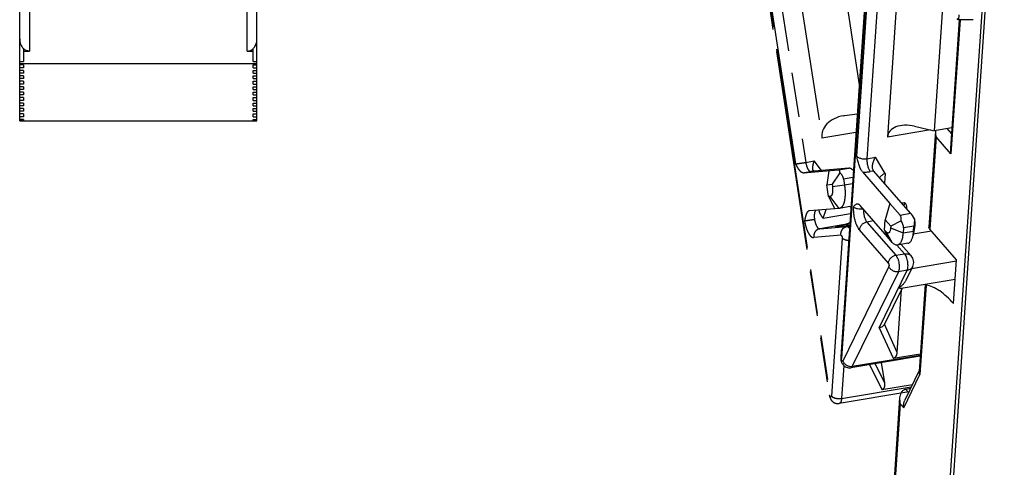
# Model space of a CAD drawing. Extents: x 0 to 420, y 0 to 297.
# Tile 30 of 39: x 297 to 348, y 150 to 173. Entities that reach past the tile are written whole.
import ezdxf

# ---------------------------------------------------------------- set-up
doc = ezdxf.new("R2010")
doc.units = 0
doc.header["$LTSCALE"] = 23.1
doc.linetypes.add('PHANTOM', pattern=[0.8, 0.45, -0.05, 0.1, -0.05, 0.1, -0.05])
for name, color, linetype in [('DEFAULT_3', 7, 'PHANTOM'), ('T-PM12-T00_HDXF_CONTINUOUS_LINE', 7, 'CONTINUOUS'), ('T-PM12-T0X-0DXF_CONTINUOUS_LINE', 7, 'CONTINUOUS')]:
    doc.layers.add(name, color=color, linetype=linetype)

msp = doc.modelspace()

# ---------------------------------------------------------------- linework, layer by layer
at = {"layer": 'DEFAULT_3', "color": 9, "linetype": 'PHANTOM'}
for p, q in [((337.0756, 165.835), (331.7924, 200.1669)), ((332.3097, 200.2403), (337.593, 165.9084)), ((333.2732, 190.0421), (338.8441, 153.8406)), ((340.1942, 167.4544), (338.4287, 167.1615)), ((337.593, 165.9084), (338.0347, 165.9817)), ((338.4043, 165.4911), (338.0347, 165.9817)), ((338.0383, 165.4602), (337.8598, 165.4305)), ((339.2869, 165.5213), (339.8316, 165.6117)), ((340.0362, 165.1235), (339.5537, 165.0435)), ((338.9728, 164.6646), (339.5993, 164.7471)), ((339.5993, 164.7471), (340.0153, 164.8161)), ((339.3239, 163.5228), (338.8557, 164.1443)), ((338.4908, 163.0178), (338.6468, 163.4657)), ((338.4908, 163.0178), (339.9094, 163.2531)), ((339.6236, 162.6836), (338.3159, 162.4666)), ((338.3159, 162.4666), (339.7262, 162.5858)), ((339.6236, 162.6836), (339.1282, 162.5724)), ((339.8674, 162.6348), (339.1282, 162.5724)), ((339.7262, 162.5858), (339.8657, 162.6089)), ((339.4223, 162.1301), (338.012, 162.0109)), ((339.4781, 161.9847), (338.9229, 153.7972)), ((339.5659, 155.3766), (339.4502, 153.6713)), ((340.8949, 155.4226), (341.5376, 154.133)), ((341.6904, 154.4726), (341.1923, 155.4719)), ((339.4502, 153.6713), (343.0645, 154.2708))]:
    msp.add_line(p, q, dxfattribs=at)
at = {"layer": 'DEFAULT_3', "color": 8, "linetype": 'PHANTOM'}
for p, q in [((333.2604, 189.9257), (338.8135, 153.8402)), ((336.7001, 178.394), (338.4287, 167.1615)), ((339.0235, 178.6284), (340.3621, 169.9299)), ((339.5557, 168.3309), (339.596, 168.3373)), ((339.596, 168.3373), (340.2605, 168.4319)), ((337.4593, 165.367), (339.2869, 165.5213)), ((339.8316, 165.6117), (338.0383, 165.4602)), ((338.7915, 165.4795), (338.6852, 164.7504)), ((338.7923, 165.4797), (338.7915, 165.4795)), ((339.367, 165.3753), (338.9561, 164.7732)), ((339.5537, 165.0435), (339.5993, 164.7471)), ((338.6852, 164.7504), (338.9561, 164.7732)), ((338.7794, 164.1378), (338.6852, 164.7504)), ((338.9561, 164.7732), (338.9728, 164.6646)), ((338.8557, 164.1443), (338.7794, 164.1378)), ((338.7794, 164.1378), (339.0956, 163.5035)), ((337.7633, 163.3911), (337.7573, 163.3904)), ((339.3239, 163.5228), (337.7633, 163.3911)), ((339.3378, 163.5246), (339.3239, 163.5228)), ((339.8826, 163.6149), (339.3378, 163.5246)), ((339.1659, 162.5769), (339.1282, 162.5724)), ((339.1659, 162.5769), (339.8675, 162.6362)), ((341.6904, 154.4726), (341.528, 155.5276)), ((341.5376, 154.133), (343.1257, 154.3965)), ((342.9372, 154.0096), (339.3288, 153.411))]:
    msp.add_line(p, q, dxfattribs=at)
at = {"layer": 'DEFAULT_3', "color": 9, "linetype": 'PHANTOM'}
msp.add_arc((332.8629, 195.6388), 30.6187, 278.63375, 279.39253, dxfattribs=at)
at = {"layer": 'DEFAULT_3', "color": 8, "linetype": 'PHANTOM'}
for centre, major_axis, ratio, start_param, end_param in [((339.748, 167.3494), (1.3221, 0.1687), 0.7499052, 1.6207834, 3.1609386), ((339.0997, 164.9837), (0.2135, 0.534), 0.3009511, -0.6356553, 0.1497429), ((340.1709, 165.1614), (-0.3696, 0.4388), 0.2776277, -0.9671953, -0.1939684), ((339.0997, 164.9837), (-0.1305, 0.4831), 0.9137232, -1.6924071, -0.907009)]:
    msp.add_ellipse(centre, major_axis=major_axis, ratio=ratio, start_param=start_param, end_param=end_param, dxfattribs=at)
for points, knots in [([(337.9866, 165.484), (337.9791, 165.4939), (337.9675, 165.5198), (337.9591, 165.5656), (337.9573, 165.6209), (337.9618, 165.684), (337.9722, 165.7533), (337.9939, 165.8541), (338.0169, 165.9304), (338.0347, 165.9817)], [0, 0, 0, 0, 0.0726332, 0.1632109, 0.2716667, 0.3959921, 0.5335893, 0.6818148, 1, 1, 1, 1]), ([(337.4593, 165.367), (337.4514, 165.3663), (337.4348, 165.3671), (337.4101, 165.3741), (337.3851, 165.3863), (337.3502, 165.4101), (337.3074, 165.4515), (337.2589, 165.5126), (337.2116, 165.5845), (337.1654, 165.6639), (337.1202, 165.7483), (337.0906, 165.8059), (337.0756, 165.835)], [0, 0, 0, 0, 0.0379081, 0.0782359, 0.1221619, 0.1702923, 0.279502, 0.4047162, 0.5428015, 0.690241, 0.8436703, 1, 1, 1, 1]), ([(338.0383, 165.4602), (338.0333, 165.4597), (338.0233, 165.46), (338.0091, 165.4643), (337.9965, 165.4724), (337.9897, 165.4798), (337.9866, 165.484)], [0, 0, 0, 0, 0.254908, 0.496388, 0.739872, 1, 1, 1, 1]), ([(338.9728, 164.6646), (338.9778, 164.6319), (338.9853, 164.5673), (338.989, 164.4728), (338.9848, 164.3849), (338.973, 164.3068), (338.9541, 164.2414), (338.9317, 164.1969), (338.9099, 164.1708), (338.8931, 164.1568), (338.875, 164.1476), (338.8621, 164.1448), (338.8557, 164.1443)], [0, 0, 0, 0, 0.1737326, 0.3408954, 0.4962111, 0.6351332, 0.7543275, 0.8524232, 0.8941356, 0.9317697, 0.966522, 1, 1, 1, 1]), ([(339.5993, 164.7471), (339.6109, 164.6716), (339.6284, 164.5225), (339.6373, 164.304), (339.6285, 164.1002), (339.6024, 163.9184), (339.5656, 163.7847), (339.5269, 163.6953), (339.4956, 163.6404), (339.4608, 163.5953), (339.4228, 163.5603), (339.3818, 163.5359), (339.3524, 163.527), (339.3378, 163.5246)], [0, 0, 0, 0, 0.172144, 0.3380164, 0.4925672, 0.6314231, 0.751311, 0.803638, 0.8508702, 0.8933035, 0.9315545, 0.9666393, 1, 1, 1, 1]), ([(337.7573, 163.3904), (337.7497, 163.3892), (337.7344, 163.3848), (337.7129, 163.3728), (337.6928, 163.3559), (337.6669, 163.3261), (337.6385, 163.2783), (337.6106, 163.2108), (337.5869, 163.1337), (337.5666, 163.0498), (337.5486, 162.9615), (337.5374, 162.9014), (337.5317, 162.8711)], [0, 0, 0, 0, 0.0391453, 0.0800429, 0.1240476, 0.1719445, 0.2802746, 0.404638, 0.5422131, 0.6895557, 0.8432312, 1, 1, 1, 1]), ([(338.4908, 163.0178), (338.4611, 163.0573), (338.4074, 163.1344), (338.3511, 163.2329), (338.3182, 163.3069), (338.3016, 163.3553), (338.2925, 163.3978), (338.2919, 163.4243), (338.2937, 163.436)], [0, 0, 0, 0, 0.3158544, 0.5991005, 0.723124, 0.8323794, 0.9249416, 1, 1, 1, 1]), ([(339.8826, 163.6149), (339.8871, 163.6157), (339.9052, 163.6194), (339.9227, 163.626), (339.9351, 163.6323)], [0, 0, 0, 0, 0.2471627, 1, 1, 1, 1]), ([(338.0491, 162.9445), (337.9987, 162.9361), (337.8979, 162.9201), (337.7542, 162.8988), (337.6444, 162.8837), (337.5728, 162.8751), (337.544, 162.8721), (337.5317, 162.8711)], [0, 0, 0, 0, 0.2929648, 0.5858464, 0.8340966, 0.9292596, 1, 1, 1, 1]), ([(341.5376, 154.133), (341.5539, 154.1357), (341.5862, 154.145), (341.629, 154.1728), (341.6618, 154.213), (341.6832, 154.2611), (341.6949, 154.3129), (341.7004, 154.3838), (341.6958, 154.4374), (341.6904, 154.4726)], [0, 0, 0, 0, 0.1188302, 0.2391637, 0.362187, 0.4878371, 0.6151606, 0.7433005, 1, 1, 1, 1]), ([(338.8135, 153.8402), (338.8183, 153.8092), (338.8322, 153.7479), (338.8662, 153.6605), (338.9146, 153.5804), (338.9777, 153.511), (339.0543, 153.4562), (339.1414, 153.4193), (339.2347, 153.4027), (339.2979, 153.4059), (339.3288, 153.411)], [0, 0, 0, 0, 0.1259006, 0.2504656, 0.3743588, 0.4986978, 0.6236388, 0.7489441, 0.8744301, 1, 1, 1, 1])]:
    msp.add_open_spline(points, degree=3, knots=knots, dxfattribs=at)
at = {"layer": 'DEFAULT_3', "color": 9, "linetype": 'PHANTOM'}
for points, knots in [([(337.0756, 165.835), (337.0879, 165.836), (337.1167, 165.839), (337.1883, 165.8477), (337.2981, 165.8627), (337.4418, 165.884), (337.5426, 165.9001), (337.593, 165.9084)], [0, 0, 0, 0, 0.0707404, 0.1659034, 0.4141537, 0.7070354, 1, 1, 1, 1]), ([(337.593, 165.9084), (337.5979, 165.8762), (337.6101, 165.8129), (337.6348, 165.722), (337.665, 165.6388), (337.6995, 165.5662), (337.7371, 165.5069), (337.7716, 165.4683), (337.8, 165.4471), (337.8202, 165.4365), (337.8401, 165.4306), (337.8534, 165.43), (337.8598, 165.4305)], [0, 0, 0, 0, 0.1689043, 0.3331406, 0.487455, 0.6271837, 0.7486763, 0.8499081, 0.8931041, 0.9318592, 0.9670562, 1, 1, 1, 1]), ([(338.1038, 163.42), (338.0952, 163.4099), (338.0796, 163.3853), (338.0619, 163.3418), (338.0483, 163.2895), (338.0354, 163.2064), (338.0322, 163.0898), (338.0414, 162.9941), (338.0491, 162.9445)], [0, 0, 0, 0, 0.0812766, 0.1770591, 0.2874882, 0.4115297, 0.6924526, 1, 1, 1, 1]), ([(337.5317, 162.8711), (337.5407, 162.8131), (337.5625, 162.6993), (337.607, 162.5356), (337.6614, 162.3857), (337.7236, 162.2551), (337.7823, 162.1624), (337.8321, 162.1029), (337.8682, 162.0679), (337.9045, 162.0407), (337.9407, 162.0217), (337.9766, 162.0111), (338.0006, 162.01), (338.012, 162.0109)], [0, 0, 0, 0, 0.1688786, 0.3330942, 0.4873873, 0.6270963, 0.7485721, 0.8018106, 0.8499286, 0.8931186, 0.9318694, 0.967059, 1, 1, 1, 1]), ([(338.0491, 162.9445), (338.054, 162.9123), (338.0662, 162.849), (338.0909, 162.7581), (338.1211, 162.6749), (338.1556, 162.6023), (338.1932, 162.543), (338.2278, 162.5044), (338.2561, 162.4831), (338.2763, 162.4726), (338.2962, 162.4667), (338.3095, 162.4661), (338.3159, 162.4666)], [0, 0, 0, 0, 0.1689043, 0.3331406, 0.487455, 0.6271837, 0.7486763, 0.8499081, 0.8931041, 0.9318592, 0.9670562, 1, 1, 1, 1]), ([(338.3159, 162.4666), (338.292, 162.4627), (338.2447, 162.4495), (338.1793, 162.4153), (338.1215, 162.3679), (338.0573, 162.2892), (338.0068, 162.1679), (338.0041, 162.0623), (338.012, 162.0109)], [0, 0, 0, 0, 0.1201208, 0.2412614, 0.3639917, 0.4886092, 0.7421292, 1, 1, 1, 1]), ([(339.4223, 162.1301), (339.4144, 162.1815), (339.4171, 162.2871), (339.4676, 162.4084), (339.5317, 162.4871), (339.5896, 162.5345), (339.655, 162.5687), (339.7023, 162.5818), (339.7262, 162.5858)], [0, 0, 0, 0, 0.257865, 0.5113743, 0.6359919, 0.7587257, 0.8798729, 1, 1, 1, 1]), ([(339.8771, 162.7773), (339.8377, 162.7546), (339.7553, 162.7161), (339.6677, 162.692), (339.6236, 162.6836)], [0, 0, 0, 0, 0.5033439, 1, 1, 1, 1]), ([(339.8558, 162.6354), (339.8197, 162.6569), (339.7433, 162.6867), (339.6614, 162.6889), (339.6236, 162.6836)], [0, 0, 0, 0, 0.5237193, 1, 1, 1, 1]), ([(339.7262, 162.5858), (339.7369, 162.5867), (339.7606, 162.5833), (339.7945, 162.5647), (339.8279, 162.5341), (339.8479, 162.5083), (339.8579, 162.4937)], [0, 0, 0, 0, 0.1930793, 0.4162599, 0.6836582, 1, 1, 1, 1]), ([(339.4223, 162.1301), (339.4303, 162.1308), (339.4406, 162.1226), (339.4489, 162.1115), (339.456, 162.1), (339.4637, 162.0828), (339.4709, 162.0597), (339.476, 162.0347), (339.4787, 162.0094), (339.4787, 161.9927), (339.4781, 161.9847)], [0, 0, 0, 0, 0.1461153, 0.1983517, 0.2567933, 0.3899988, 0.5395301, 0.6971037, 0.8535897, 1, 1, 1, 1]), ([(339.8144, 161.8523), (339.779, 161.8553), (339.7108, 161.8657), (339.6163, 161.8937), (339.5373, 161.932), (339.4943, 161.9661), (339.4781, 161.9847)], [0, 0, 0, 0, 0.2888421, 0.5597312, 0.7994505, 1, 1, 1, 1]), ([(338.8135, 153.8402), (338.8135, 153.84), (338.8144, 153.8396), (338.8158, 153.8394), (338.8183, 153.8392), (338.8234, 153.8392), (338.8322, 153.8396), (338.8397, 153.8402), (338.8441, 153.8406)], [0, 0, 0, 0, 0.0237374, 0.0736107, 0.1531182, 0.262769, 0.5723582, 1, 1, 1, 1]), ([(338.9229, 153.7972), (338.9223, 153.7886), (338.9207, 153.7764), (338.9158, 153.762), (338.9106, 153.7522), (338.9027, 153.745), (338.8933, 153.7447), (338.8865, 153.7474), (338.8798, 153.7526), (338.8703, 153.7634), (338.8599, 153.7824), (338.8502, 153.8096), (338.8458, 153.8299), (338.8441, 153.8406)], [0, 0, 0, 0, 0.1457276, 0.2056833, 0.2563972, 0.3340502, 0.3694372, 0.4088425, 0.4557889, 0.5117956, 0.6504958, 0.8178443, 1, 1, 1, 1]), ([(338.9229, 153.7972), (338.9344, 153.784), (338.9628, 153.759), (339.0144, 153.728), (339.0761, 153.7019), (339.1707, 153.6742), (339.2971, 153.6577), (339.4002, 153.663), (339.4502, 153.6713)], [0, 0, 0, 0, 0.0934654, 0.2009154, 0.3211022, 0.4514529, 0.7281815, 1, 1, 1, 1]), ([(339.4502, 153.6713), (339.4479, 153.637), (339.4418, 153.5878), (339.4259, 153.5272), (339.4116, 153.4897), (339.3947, 153.4588), (339.3753, 153.4348), (339.3533, 153.4181), (339.3369, 153.4124), (339.3288, 153.411)], [0, 0, 0, 0, 0.3384477, 0.4858127, 0.6170356, 0.732, 0.8318276, 0.9194325, 1, 1, 1, 1])]:
    msp.add_open_spline(points, degree=3, knots=knots, dxfattribs=at)
at = {"layer": 'T-PM12-T00_HDXF_CONTINUOUS_LINE', "color": 7, "linetype": 'CONTINUOUS'}
for p, q in [((344.2458, 202.7916), (341.8341, 167.2251)), ((341.5641, 187.6554), (339.4059, 155.8291)), ((344.7285, 174.6743), (344.2457, 167.5535)), ((346.2767, 173.3082), (345.4829, 173.3065)), ((343.2375, 167.7864), (344.2457, 167.5535)), ((345.1652, 167.7061), (344.2457, 167.5535)), ((340.537, 165.4142), (341.9571, 163.7859)), ((343.0287, 163.2701), (341.1184, 165.4606)), ((341.8362, 162.0454), (340.4188, 163.6707)), ((341.9562, 163.7849), (341.7142, 162.9374)), ((341.9571, 163.7859), (341.9562, 163.7849)), ((341.9562, 163.7849), (342.484, 163.1797)), ((341.6775, 162.397), (341.7142, 162.9374)), ((341.7142, 162.9374), (342.0027, 162.6065)), ((342.5419, 162.8745), (342.0027, 162.6065)), ((343.2745, 162.8142), (343.2409, 162.9905)), ((341.6775, 162.397), (341.838, 162.0414)), ((341.7588, 162.3038), (341.6775, 162.397)), ((342.0027, 162.6065), (341.9962, 162.5106)), ((342.6576, 162.5108), (342.6399, 162.2493)), ((343.2574, 162.6379), (343.1576, 162.1258)), ((343.1847, 162.3397), (343.2024, 162.6012)), ((343.2686, 162.7271), (343.2745, 162.8142)), ((342.0812, 161.7625), (341.838, 162.0414)), ((344.1108, 162.3451), (343.1699, 162.189)), ((342.8933, 161.7151), (342.3486, 161.6248)), ((342.5479, 161.6578), (343.068, 161.0616)), ((342.7957, 159.8064), (343.1406, 160.5138)), ((345.3389, 159.8345), (342.548, 159.3715)), ((341.6865, 157.531), (342.5868, 159.3779)), ((342.3387, 156.054), (342.5604, 159.3237)), ((343.5296, 155.8597), (339.9275, 155.2621)), ((342.1204, 155.7505), (343.5382, 155.9857))]:
    msp.add_line(p, q, dxfattribs=at)
at = {"layer": 'T-PM12-T00_HDXF_CONTINUOUS_LINE', "color": 9, "linetype": 'CONTINUOUS'}
for p, q in [((340.2389, 166.2258), (342.293, 196.5183)), ((342.8203, 196.3924), (340.7661, 166.0999)), ((341.6063, 187.6836), (339.4403, 155.7415)), ((344.065, 167.5952), (341.8341, 167.2251)), ((340.7661, 166.0999), (341.2079, 166.1732)), ((341.7061, 165.337), (341.2079, 166.1732)), ((341.1184, 165.4606), (340.9398, 165.431)), ((341.7061, 165.337), (341.6714, 164.8264)), ((342.5569, 163.8112), (342.7171, 163.8378)), ((341.1136, 162.874), (340.7625, 162.8158)), ((342.484, 163.1797), (343.0287, 163.2701)), ((341.8765, 160.684), (340.3741, 162.4066)), ((340.7625, 162.8158), (342.2648, 161.0932)), ((341.9962, 162.5106), (342.6399, 162.2493)), ((343.2024, 162.6012), (342.6576, 162.5108)), ((343.1847, 162.3397), (343.2686, 162.7271)), ((342.0812, 161.7625), (341.7588, 162.3038)), ((342.6399, 162.2493), (343.1847, 162.3397)), ((342.7207, 161.1688), (342.3247, 161.6229)), ((342.2648, 161.0932), (342.7207, 161.1688)), ((341.9028, 160.5128), (339.5132, 155.6109)), ((341.403, 157.3399), (342.8524, 160.3132)), ((342.8524, 160.3132), (342.3965, 160.2375)), ((345.4032, 160.7829), (343.0842, 160.3982)), ((342.3965, 160.2375), (340.0069, 155.3356)), ((341.403, 157.3399), (342.1204, 155.7505)), ((342.3387, 156.054), (341.6787, 157.5161)), ((340.0069, 155.3356), (343.5337, 155.9207))]:
    msp.add_line(p, q, dxfattribs=at)
at = {"layer": 'T-PM12-T00_HDXF_CONTINUOUS_LINE', "color": 7, "linetype": 'CONTINUOUS'}
msp.add_arc((342.6911, 160.7329), 0.5, 334.01166, 41.09186, dxfattribs=at)
for centre, major_axis, ratio, start_param, end_param in [((343.1784, 166.9147), (1.3172, -0.4469), 0.6151909, 8.0157988, 9.5865952), ((342.1912, 162.7002), (0.2409, 0.519), 0.5059883, -1.0070747, -0.2216765), ((342.1912, 162.7002), (0.3762, -0.3951), 0.7017733, 0.5718942, 1.3572924), ((343.2624, 162.8779), (-0.3073, 0.4555), 0.0836669, -1.3779045, -0.5925064), ((343.2624, 162.8779), (0.0574, 0.5163), 0.066574, 1.3584221, 2.1438202), ((341.5736, 158.4405), (-0.041, 0.9793), 0.2102643, -2.8141095, -2.7705147)]:
    msp.add_ellipse(centre, major_axis=major_axis, ratio=ratio, start_param=start_param, end_param=end_param, dxfattribs=at)
for points, knots in [([(345.4829, 173.3065), (345.4815, 173.3065), (345.4785, 173.3074), (345.4744, 173.3108), (345.4705, 173.3161), (345.4667, 173.3233), (345.4629, 173.3324), (345.4576, 173.3483), (345.4544, 173.3614), (345.4523, 173.3707)], [0, 0, 0, 0, 0.055627, 0.1235016, 0.2107336, 0.3204894, 0.4541021, 0.6120121, 1, 1, 1, 1]), ([(345.5365, 173.5615), (345.5353, 173.5431), (345.5325, 173.5079), (345.5274, 173.458), (345.5215, 173.4143), (345.5149, 173.3773), (345.5087, 173.3512), (345.5033, 173.3342), (345.4995, 173.3245), (345.4956, 173.3168), (345.4916, 173.3112), (345.4875, 173.3075), (345.4843, 173.3065), (345.4829, 173.3065)], [0, 0, 0, 0, 0.2086552, 0.3979662, 0.5647802, 0.7064071, 0.8207483, 0.8672642, 0.9065905, 0.9388246, 0.9643328, 0.9840243, 1, 1, 1, 1]), ([(340.537, 165.4142), (340.5189, 165.435), (340.4844, 165.4837), (340.4396, 165.567), (340.3982, 165.6626), (340.3471, 165.8044), (340.2938, 165.9932), (340.2573, 166.1476), (340.2389, 166.2258)], [0, 0, 0, 0, 0.0950256, 0.2045475, 0.3251727, 0.4535902, 0.7234114, 1, 1, 1, 1]), ([(341.0977, 165.4893), (341.0858, 165.5093), (341.0672, 165.5559), (341.0543, 165.6337), (341.0542, 165.7201), (341.0658, 165.8117), (341.088, 165.9052), (341.1301, 166.0288), (341.1739, 166.1174), (341.2079, 166.1732)], [0, 0, 0, 0, 0.0969109, 0.2064928, 0.3271669, 0.4561699, 0.5905436, 0.7275628, 1, 1, 1, 1]), ([(341.1184, 165.4606), (341.1165, 165.4628), (341.109, 165.4719), (341.1023, 165.4817), (341.0977, 165.4893)], [0, 0, 0, 0, 0.2438027, 1, 1, 1, 1]), ([(341.7061, 165.337), (341.6738, 165.3236), (341.613, 165.2939), (341.5323, 165.2397), (341.468, 165.179), (341.4362, 165.1327), (341.4248, 165.1092)], [0, 0, 0, 0, 0.2840478, 0.5485953, 0.7880933, 1, 1, 1, 1]), ([(340.2969, 163.749), (340.286, 163.7509), (340.2639, 163.752), (340.2314, 163.7458), (340.2004, 163.7329), (340.1602, 163.7081), (340.1136, 163.6666), (340.0792, 163.6296), (340.0615, 163.6106)], [0, 0, 0, 0, 0.1161752, 0.2301146, 0.3464477, 0.4677209, 0.7264757, 1, 1, 1, 1]), ([(340.582, 163.4836), (340.5323, 163.4759), (340.4304, 163.4714), (340.3055, 163.4885), (340.2123, 163.5162), (340.1516, 163.5422), (340.1008, 163.5729), (340.0729, 163.5976), (340.0615, 163.6106)], [0, 0, 0, 0, 0.2728176, 0.5493518, 0.6794088, 0.7993124, 0.9065738, 1, 1, 1, 1]), ([(340.4188, 163.6707), (340.4092, 163.6817), (340.39, 163.7013), (340.3591, 163.7251), (340.3282, 163.7412), (340.3071, 163.7473), (340.2969, 163.749)], [0, 0, 0, 0, 0.295545, 0.55669, 0.7889955, 1, 1, 1, 1]), ([(342.8425, 163.484), (342.8443, 163.5177), (342.8423, 163.5843), (342.8206, 163.6803), (342.7794, 163.767), (342.7394, 163.8161), (342.7171, 163.8378)], [0, 0, 0, 0, 0.26206, 0.5141478, 0.7587161, 1, 1, 1, 1]), ([(341.9962, 162.5106), (341.9944, 162.4831), (341.9885, 162.4317), (341.9719, 162.3619), (341.9514, 162.313), (341.9311, 162.2829), (341.9152, 162.2658), (341.8979, 162.2534), (341.8794, 162.2458), (341.8598, 162.2434), (341.8397, 162.246), (341.8193, 162.2536), (341.7903, 162.271), (341.771, 162.2897), (341.7588, 162.3038)], [0, 0, 0, 0, 0.1865102, 0.3488185, 0.4841792, 0.54196, 0.5937931, 0.64082, 0.6847695, 0.7278677, 0.7725007, 0.8207747, 0.8742414, 1, 1, 1, 1]), ([(343.2574, 162.6379), (343.2587, 162.6449), (343.2639, 162.6744), (343.2671, 162.7043), (343.2686, 162.7271)], [0, 0, 0, 0, 0.2372098, 1, 1, 1, 1]), ([(342.6399, 162.2493), (342.637, 162.2065), (342.6289, 162.1243), (342.6088, 162.0076), (342.5814, 161.9035), (342.5473, 161.8137), (342.5067, 161.7394), (342.46, 161.6818), (342.4074, 161.6418), (342.3679, 161.628), (342.3486, 161.6248)], [0, 0, 0, 0, 0.1761001, 0.338598, 0.4859303, 0.6171233, 0.7320614, 0.8318661, 0.9194509, 1, 1, 1, 1]), ([(342.8933, 161.7151), (342.9084, 161.7177), (342.939, 161.727), (342.9813, 161.753), (343.0204, 161.7903), (343.0559, 161.8383), (343.0878, 161.8967), (343.1268, 161.992), (343.1469, 162.0706), (343.1576, 162.1258)], [0, 0, 0, 0, 0.0892486, 0.1834396, 0.2866347, 0.4016425, 0.5301046, 0.6727459, 1, 1, 1, 1]), ([(343.1576, 162.1258), (343.1609, 162.1425), (343.1733, 162.2133), (343.181, 162.285), (343.1847, 162.3397)], [0, 0, 0, 0, 0.237209, 1, 1, 1, 1]), ([(342.3486, 161.6248), (342.3381, 161.623), (342.3165, 161.6215), (342.2714, 161.6262), (342.2124, 161.6483), (342.1441, 161.6962), (342.1022, 161.7385), (342.0812, 161.7625)], [0, 0, 0, 0, 0.1016803, 0.2061494, 0.4325309, 0.6946569, 1, 1, 1, 1]), ([(342.4117, 159.4092), (342.4913, 159.4552), (342.6032, 159.5412), (342.7251, 159.6828), (342.775, 159.7638), (342.7957, 159.8064)], [0, 0, 0, 0, 0.4930454, 0.7456851, 1, 1, 1, 1]), ([(342.548, 159.3715), (342.5275, 159.3681), (342.4931, 159.3732), (342.4484, 159.3898), (342.4242, 159.4022), (342.4117, 159.4092)], [0, 0, 0, 0, 0.434291, 0.6998444, 1, 1, 1, 1]), ([(341.403, 157.3399), (341.4331, 157.3449), (341.491, 157.3602), (341.5694, 157.3992), (341.6337, 157.4511), (341.6661, 157.4937), (341.6787, 157.5161)], [0, 0, 0, 0, 0.2712433, 0.5291649, 0.7722255, 1, 1, 1, 1]), ([(339.4059, 155.8291), (339.4034, 155.7922), (339.4055, 155.7175), (339.4272, 155.6082), (339.4673, 155.5044), (339.5276, 155.4111), (339.6085, 155.3344), (339.7067, 155.2803), (339.8158, 155.2538), (339.8909, 155.2561), (339.9275, 155.2621)], [0, 0, 0, 0, 0.1251952, 0.2511656, 0.3757259, 0.4996055, 0.6241006, 0.7491764, 0.8745318, 1, 1, 1, 1]), ([(342.1204, 155.7505), (342.137, 155.7533), (342.1705, 155.7624), (342.2167, 155.7874), (342.2563, 155.823), (342.2968, 155.8791), (342.327, 155.9574), (342.3365, 156.0223), (342.3387, 156.054)], [0, 0, 0, 0, 0.1248224, 0.2546291, 0.3863638, 0.5162902, 0.764419, 1, 1, 1, 1])]:
    msp.add_open_spline(points, degree=3, knots=knots, dxfattribs=at)
at = {"layer": 'T-PM12-T00_HDXF_CONTINUOUS_LINE', "color": 9, "linetype": 'CONTINUOUS'}
for points, knots in [([(340.2389, 166.2258), (340.2503, 166.2126), (340.2787, 166.1876), (340.3303, 166.1566), (340.392, 166.1305), (340.4866, 166.1029), (340.6131, 166.0863), (340.7161, 166.0916), (340.7661, 166.0999)], [0, 0, 0, 0, 0.0934659, 0.2009207, 0.3211151, 0.4514708, 0.7281965, 1, 1, 1, 1]), ([(340.7661, 166.0999), (340.7641, 166.0701), (340.7631, 166.0084), (340.7692, 165.9143), (340.7828, 165.8184), (340.8033, 165.7243), (340.8299, 165.6356), (340.8617, 165.5555), (340.8974, 165.4872), (340.9252, 165.4477), (340.9398, 165.431)], [0, 0, 0, 0, 0.1271068, 0.2622816, 0.4011966, 0.5393016, 0.6720934, 0.7953772, 0.9055522, 1, 1, 1, 1]), ([(340.537, 165.4142), (340.6055, 165.4093), (340.7404, 165.407), (340.8747, 165.4202), (340.9398, 165.431)], [0, 0, 0, 0, 0.5098139, 1, 1, 1, 1]), ([(340.0615, 163.6106), (340.0579, 163.557), (340.056, 163.446), (340.067, 163.2767), (340.0914, 163.104), (340.1283, 162.9346), (340.1763, 162.7749), (340.2336, 162.6308), (340.2978, 162.5078), (340.3479, 162.4367), (340.3741, 162.4066)], [0, 0, 0, 0, 0.1271052, 0.2622818, 0.4011968, 0.5393017, 0.6720936, 0.7953769, 0.9055535, 1, 1, 1, 1]), ([(340.5883, 163.4764), (340.5866, 163.4467), (340.586, 163.3855), (340.5949, 163.2604), (340.6178, 163.1355), (340.6537, 163.0173), (340.6853, 162.9385), (340.7206, 162.8712), (340.7481, 162.8323), (340.7625, 162.8158)], [0, 0, 0, 0, 0.1280086, 0.2636334, 0.5403608, 0.6728247, 0.7957542, 0.9056574, 1, 1, 1, 1]), ([(342.7171, 163.8378), (342.7154, 163.8114), (342.7048, 163.7562), (342.6858, 163.7036), (342.6742, 163.6766)], [0, 0, 0, 0, 0.4730279, 1, 1, 1, 1]), ([(340.7625, 162.8158), (340.7132, 162.8076), (340.6153, 162.7721), (340.4927, 162.677), (340.405, 162.5516), (340.3774, 162.4541), (340.3741, 162.4066)], [0, 0, 0, 0, 0.2490081, 0.5080735, 0.7625892, 1, 1, 1, 1]), ([(341.8765, 160.684), (341.8797, 160.7315), (341.9073, 160.829), (341.995, 160.9543), (342.1176, 161.0494), (342.2155, 161.085), (342.2648, 161.0932)], [0, 0, 0, 0, 0.2374053, 0.4919094, 0.7509783, 1, 1, 1, 1]), ([(342.2648, 161.0932), (342.2742, 161.0823), (342.2927, 161.058), (342.3277, 161.0007), (342.3662, 160.9148), (342.4025, 160.7991), (342.4281, 160.6741), (342.4412, 160.5479), (342.4412, 160.4291), (342.4298, 160.3386), (342.413, 160.2766), (342.4024, 160.2497), (342.3965, 160.2375)], [0, 0, 0, 0, 0.0480499, 0.1018107, 0.2243377, 0.3618805, 0.5068246, 0.6507833, 0.7854676, 0.9035646, 0.954702, 1, 1, 1, 1]), ([(342.7207, 161.1688), (342.7541, 161.1743), (342.8206, 161.1786), (342.9168, 161.1623), (343.0019, 161.1238), (343.0484, 161.0839), (343.068, 161.0616)], [0, 0, 0, 0, 0.26848, 0.5227, 0.7648421, 1, 1, 1, 1]), ([(342.8524, 160.3132), (342.8583, 160.3253), (342.8689, 160.3522), (342.8856, 160.4142), (342.897, 160.5047), (342.8971, 160.6235), (342.884, 160.7497), (342.8584, 160.8747), (342.8221, 160.9905), (342.7835, 161.0764), (342.7486, 161.1336), (342.7301, 161.158), (342.7207, 161.1688)], [0, 0, 0, 0, 0.0452966, 0.0964271, 0.214512, 0.349187, 0.4931454, 0.638097, 0.7756516, 0.898187, 0.9519485, 1, 1, 1, 1]), ([(341.8765, 160.684), (341.8805, 160.6794), (341.8879, 160.6681), (341.9003, 160.6404), (341.9101, 160.6005), (341.9128, 160.5597), (341.9091, 160.5304), (341.9053, 160.518), (341.9028, 160.5128)], [0, 0, 0, 0, 0.1017958, 0.22446, 0.5068824, 0.7854111, 0.9036202, 1, 1, 1, 1]), ([(342.3965, 160.2375), (342.3473, 160.2294), (342.2433, 160.2321), (342.0973, 160.2858), (341.9756, 160.3809), (341.9202, 160.4674), (341.9028, 160.5128)], [0, 0, 0, 0, 0.2468389, 0.503975, 0.7588665, 1, 1, 1, 1]), ([(343.1406, 160.5138), (343.1279, 160.4878), (343.0951, 160.4383), (343.0277, 160.3784), (342.9452, 160.3349), (342.884, 160.3184), (342.8524, 160.3132)], [0, 0, 0, 0, 0.2386413, 0.4825081, 0.7356097, 1, 1, 1, 1]), ([(339.4059, 155.8291), (339.4054, 155.8217), (339.4062, 155.8065), (339.415, 155.7755), (339.4291, 155.7543), (339.4403, 155.7415)], [0, 0, 0, 0, 0.2296632, 0.4684236, 1, 1, 1, 1]), ([(339.5132, 155.6109), (339.5119, 155.6083), (339.5092, 155.6037), (339.5038, 155.5984), (339.4975, 155.5958), (339.4907, 155.5962), (339.4838, 155.5994), (339.4741, 155.6076), (339.4631, 155.6241), (339.4524, 155.6492), (339.4444, 155.679), (339.44, 155.7103), (339.4396, 155.7313), (339.4403, 155.7415)], [0, 0, 0, 0, 0.045887, 0.0842459, 0.1179006, 0.1514951, 0.1896812, 0.2353637, 0.352232, 0.499822, 0.6669314, 0.8388185, 1, 1, 1, 1]), ([(339.5132, 155.6109), (339.5307, 155.5655), (339.586, 155.479), (339.7077, 155.3839), (339.8537, 155.3302), (339.9578, 155.3275), (340.0069, 155.3356)], [0, 0, 0, 0, 0.2411147, 0.495991, 0.7531419, 1, 1, 1, 1]), ([(340.0069, 155.3356), (340.002, 155.3256), (339.9916, 155.3074), (339.9726, 155.2847), (339.9512, 155.2689), (339.9353, 155.2634), (339.9275, 155.2621)], [0, 0, 0, 0, 0.2983348, 0.5584585, 0.7879782, 1, 1, 1, 1])]:
    msp.add_open_spline(points, degree=3, knots=knots, dxfattribs=at)
at = {"layer": 'T-PM12-T0X-0DXF_CONTINUOUS_LINE', "color": 7, "linetype": 'CONTINUOUS'}
for p, q in [((348.7011, 202.9571), (344.5069, 141.1035)), ((348.8703, 203.004), (344.6629, 140.9568)), ((296.8361, 168.0684), (296.8361, 195.7808)), ((309.1361, 168.0684), (309.1361, 195.7808)), ((345.545, 173.3067), (345.0937, 166.6509)), ((297.0361, 171.8017), (297.0361, 171.1355)), ((297.0361, 171.6787), (297.3361, 171.6787)), ((308.6361, 171.6787), (308.9361, 171.6787)), ((308.9361, 171.1355), (308.9361, 171.8017)), ((296.8361, 171.1355), (297.0361, 171.1355)), ((308.9361, 171.1355), (309.1361, 171.1355)), ((297.0361, 170.9601), (296.8361, 170.9601)), ((297.0361, 170.8191), (296.8361, 170.8191)), ((297.0361, 170.678), (296.8361, 170.678)), ((297.0361, 170.5369), (296.8361, 170.5369)), ((297.0361, 170.9601), (297.0361, 170.8191)), ((297.0361, 170.678), (297.0361, 170.5369)), ((308.9361, 170.9601), (309.1361, 170.9601)), ((308.9361, 170.8191), (308.9361, 170.9601)), ((308.9361, 170.8191), (309.1361, 170.8191)), ((308.9361, 170.678), (309.1361, 170.678)), ((308.9361, 170.5369), (308.9361, 170.678)), ((308.9361, 170.5369), (309.1361, 170.5369)), ((297.0361, 170.3959), (296.8361, 170.3959)), ((297.0361, 170.2548), (296.8361, 170.2548)), ((297.0361, 170.1138), (296.8361, 170.1138)), ((297.0361, 170.3959), (297.0361, 170.2548)), ((297.0361, 170.1138), (297.0361, 169.9727)), ((308.9361, 170.3959), (309.1361, 170.3959)), ((308.9361, 170.2548), (308.9361, 170.3959)), ((308.9361, 170.2548), (309.1361, 170.2548)), ((308.9361, 170.1138), (309.1361, 170.1138)), ((308.9361, 169.9727), (308.9361, 170.1138)), ((297.0361, 169.9727), (296.8361, 169.9727)), ((297.0361, 169.8316), (296.8361, 169.8316)), ((297.0361, 169.6906), (296.8361, 169.6906)), ((297.0361, 169.5495), (296.8361, 169.5495)), ((297.0361, 169.8316), (297.0361, 169.6906)), ((297.0361, 169.5495), (297.0361, 169.4084)), ((308.9361, 169.9727), (309.1361, 169.9727)), ((308.9361, 169.8316), (309.1361, 169.8316)), ((308.9361, 169.6906), (308.9361, 169.8316)), ((308.9361, 169.6906), (309.1361, 169.6906)), ((308.9361, 169.5495), (309.1361, 169.5495)), ((308.9361, 169.4084), (308.9361, 169.5495)), ((297.0361, 169.4084), (296.8361, 169.4084)), ((297.0361, 169.2674), (296.8361, 169.2674)), ((297.0361, 169.1263), (296.8361, 169.1263)), ((297.0361, 169.2674), (297.0361, 169.1263)), ((308.9361, 169.4084), (309.1361, 169.4084)), ((308.9361, 169.2674), (309.1361, 169.2674)), ((308.9361, 169.1263), (308.9361, 169.2674)), ((308.9361, 169.1263), (309.1361, 169.1263)), ((297.0361, 168.9853), (296.8361, 168.9853)), ((297.0361, 168.8442), (296.8361, 168.8442)), ((297.0361, 168.7031), (296.8361, 168.7031)), ((297.0361, 168.5621), (296.8361, 168.5621)), ((297.0361, 168.9853), (297.0361, 168.8442)), ((297.0361, 168.7031), (297.0361, 168.5621)), ((308.9361, 168.9853), (309.1361, 168.9853)), ((308.9361, 168.8442), (308.9361, 168.9853)), ((308.9361, 168.8442), (309.1361, 168.8442)), ((308.9361, 168.7031), (309.1361, 168.7031)), ((308.9361, 168.5621), (308.9361, 168.7031)), ((308.9361, 168.5621), (309.1361, 168.5621)), ((297.0361, 168.421), (296.8361, 168.421)), ((297.0361, 168.28), (296.8361, 168.28)), ((297.0361, 168.1389), (296.8361, 168.1389)), ((296.8361, 168.1001), (297.0361, 168.1001)), ((296.8361, 168.0684), (309.1361, 168.0684)), ((297.0361, 168.421), (297.0361, 168.28)), ((297.0361, 168.1389), (297.0361, 168.0684)), ((308.9361, 168.421), (309.1361, 168.421)), ((308.9361, 168.28), (308.9361, 168.421)), ((308.9361, 168.28), (309.1361, 168.28)), ((308.9361, 168.1389), (309.1361, 168.1389)), ((308.9361, 168.0684), (308.9361, 168.1389)), ((308.9361, 168.1001), (309.1361, 168.1001)), ((344.3214, 167.5364), (343.9834, 162.5514)), ((345.4083, 160.8574), (344.0263, 162.442)), ((345.2546, 158.5909), (345.4083, 160.8574)), ((343.7812, 159.5707), (343.4765, 155.076)), ((343.4796, 155.1224), (342.7287, 153.5821)), ((343.0207, 154.1811), (342.7752, 154.1404)), ((342.463, 153.6958), (342.0722, 147.9332))]:
    msp.add_line(p, q, dxfattribs=at)
at = {"layer": 'T-PM12-T0X-0DXF_CONTINUOUS_LINE', "color": 9, "linetype": 'CONTINUOUS'}
for p, q in [((297.3361, 196.1238), (297.3361, 171.6787)), ((308.6361, 171.6787), (308.6361, 196.1238)), ((345.5954, 173.3068), (345.1237, 166.3509)), ((309.1361, 171.0121), (296.8361, 171.0121)), ((344.9103, 167.6638), (345.1442, 167.3956)), ((344.3515, 167.2365), (344.0263, 162.442)), ((345.1237, 166.3509), (344.3515, 167.2365)), ((343.8302, 159.5488), (343.516, 154.9155)), ((342.674, 153.1883), (343.516, 154.9155)), ((342.7752, 154.1404), (342.92, 153.9744)), ((342.493, 153.3958), (342.1032, 147.6473)), ((342.674, 153.1883), (342.493, 153.3958))]:
    msp.add_line(p, q, dxfattribs=at)
at = {"layer": 'T-PM12-T0X-0DXF_CONTINUOUS_LINE', "color": 7, "linetype": 'CONTINUOUS'}
msp.add_arc((345.1114, 167.483), 0.7918, 173.94158, 176.12875, dxfattribs=at)
for points, knots in [([(296.8361, 172.3131), (296.8361, 172.2661), (296.8436, 172.1719), (296.8793, 172.0348), (296.9415, 171.9072), (297.0017, 171.8336), (297.0361, 171.8017)], [0, 0, 0, 0, 0.2501507, 0.5002191, 0.7502025, 1, 1, 1, 1]), ([(308.9361, 171.8017), (308.9705, 171.8336), (309.0307, 171.9072), (309.0928, 172.0348), (309.1286, 172.1719), (309.1361, 172.2661), (309.1361, 172.3131)], [0, 0, 0, 0, 0.2498014, 0.4997761, 0.7498482, 1, 1, 1, 1]), ([(297.3361, 171.6787), (297.3085, 171.6787), (297.253, 171.6843), (297.1734, 171.7091), (297.0999, 171.7485), (297.0563, 171.7829), (297.0361, 171.8017)], [0, 0, 0, 0, 0.2499504, 0.4999273, 0.749935, 1, 1, 1, 1]), ([(308.6361, 171.6787), (308.6637, 171.6787), (308.7191, 171.6843), (308.7987, 171.7091), (308.8722, 171.7485), (308.9158, 171.7829), (308.9361, 171.8017)], [0, 0, 0, 0, 0.2499484, 0.4999249, 0.7499332, 1, 1, 1, 1]), ([(344.3214, 167.5364), (344.3197, 167.5116), (344.3175, 167.4108), (344.3324, 167.3099), (344.3515, 167.2365)], [0, 0, 0, 0, 0.2472176, 1, 1, 1, 1]), ([(345.0937, 166.6509), (345.092, 166.6261), (345.0898, 166.5253), (345.1047, 166.4243), (345.1237, 166.3509)], [0, 0, 0, 0, 0.2472176, 1, 1, 1, 1]), ([(344.0263, 162.442), (344.0123, 162.458), (343.9947, 162.4844), (343.9837, 162.5233), (343.9827, 162.5422), (343.9834, 162.5514)], [0, 0, 0, 0, 0.5315601, 0.7703299, 1, 1, 1, 1]), ([(343.7812, 159.5707), (343.7813, 159.5712), (343.7817, 159.5734), (343.7831, 159.5753), (343.7843, 159.5766)], [0, 0, 0, 0, 0.2176264, 1, 1, 1, 1]), ([(343.8302, 159.5488), (343.8229, 159.5502), (343.8129, 159.5523), (343.8006, 159.5559), (343.7936, 159.5586), (343.7881, 159.5613), (343.7842, 159.5642), (343.7817, 159.5673), (343.7812, 159.5696), (343.7812, 159.5707)], [0, 0, 0, 0, 0.3928205, 0.5509174, 0.6836604, 0.7918089, 0.8771168, 0.9436015, 1, 1, 1, 1]), ([(345.2546, 158.5909), (345.1423, 158.7197), (344.9175, 158.9535), (344.6096, 159.2011), (344.3635, 159.3529), (344.1319, 159.4681), (343.9505, 159.5265), (343.8302, 159.5488)], [0, 0, 0, 0, 0.2936666, 0.5559252, 0.6761494, 0.7897553, 1, 1, 1, 1]), ([(343.516, 154.9155), (343.5019, 154.9407), (343.4803, 154.9927), (343.4746, 155.0492), (343.4765, 155.076)], [0, 0, 0, 0, 0.5174884, 1, 1, 1, 1]), ([(342.463, 153.6958), (342.4613, 153.6709), (342.4591, 153.5701), (342.474, 153.4692), (342.493, 153.3958)], [0, 0, 0, 0, 0.2472176, 1, 1, 1, 1]), ([(342.7752, 154.1404), (342.7512, 154.1364), (342.7041, 154.1227), (342.6409, 154.0861), (342.5875, 154.0369), (342.5443, 153.9784), (342.5109, 153.9132), (342.4782, 153.8198), (342.4663, 153.7456), (342.463, 153.6958)], [0, 0, 0, 0, 0.1248291, 0.2480275, 0.3708328, 0.4942034, 0.6186878, 0.7445208, 1, 1, 1, 1]), ([(342.674, 153.1883), (342.6638, 153.2549), (342.6618, 153.3909), (342.6996, 153.5222), (342.7287, 153.5821)], [0, 0, 0, 0, 0.5028876, 1, 1, 1, 1])]:
    msp.add_open_spline(points, degree=3, knots=knots, dxfattribs=at)

doc.saveas('drawing.dxf')
